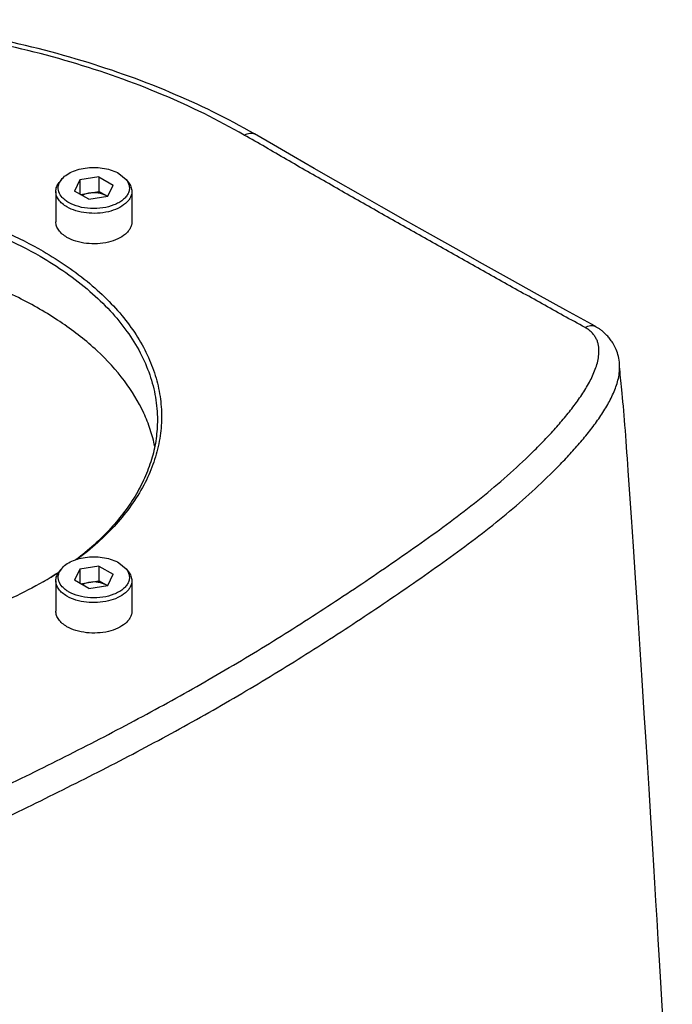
# Model space of a CAD drawing. Header units: millimetres. Extents: x 20 to 4180, y 42 to 2950.
# Tile 126 of 128: x 3489 to 3548, y 2567 to 2656. Entities that reach past the tile are written whole.
import ezdxf

# ---------------------------------------------------------------- set-up
doc = ezdxf.new("R2010")
doc.units = ezdxf.units.MM
doc.header["$LTSCALE"] = 231.275
doc.layers.add('DEFAULT_VBL19', color=7, linetype='CONTINUOUS')
doc.layers.add('TOP_ASM_PBL22', color=7, linetype='CONTINUOUS')

# ---------------------------------------------------------------- blocks, each defined once
blk = doc.blocks.new('TOP_ASM_PBL22', base_point=(3563.15, 2450.027))
at = {"layer": 'TOP_ASM_PBL22', "color": 7}
for p, q in [((3510.404, 2645.288), (3510.405, 2645.287)), ((3510.404, 2645.288), (3510.405, 2645.287)), ((3512.133, 2644.304), (3510.405, 2645.287)), ((3498.141, 2641.715), (3498.804, 2641.158)), ((3492.923, 2641.159), (3492.725, 2640.904)), ((3494.588, 2641.136), (3494.121, 2640.13)), ((3496.33, 2641.406), (3494.588, 2641.136)), ((3494.588, 2641.136), (3494.588, 2639.861)), ((3496.33, 2641.406), (3496.33, 2640.079)), ((3496.33, 2641.406), (3497.606, 2640.669)), ((3497.139, 2639.663), (3497.606, 2640.669)), ((3498.804, 2641.159), (3499.001, 2640.904)), ((3492.426, 2640.094), (3492.426, 2637.338)), ((3495.397, 2639.394), (3494.121, 2640.13)), ((3494.657, 2639.82), (3496.33, 2640.079)), ((3497.07, 2639.652), (3496.33, 2640.079)), ((3499.301, 2640.094), (3499.301, 2637.338)), ((3495.397, 2639.394), (3497.139, 2639.663)), ((3543.467, 2624.254), (3543.458, 2624.407)), ((3544.246, 2614.852), (3544.17, 2615.95)), ((3544.366, 2613.117), (3544.246, 2614.852)), ((3544.534, 2610.642), (3544.366, 2613.117)), ((3544.712, 2607.99), (3544.534, 2610.642)), ((3544.901, 2605.138), (3544.712, 2607.99)), ((3492.923, 2605.948), (3492.726, 2605.693)), ((3494.588, 2605.925), (3494.121, 2604.919)), ((3496.331, 2606.195), (3494.588, 2605.925)), ((3494.588, 2605.925), (3494.588, 2604.65)), ((3496.331, 2606.195), (3496.331, 2604.868)), ((3496.331, 2606.195), (3497.606, 2605.458)), ((3498.141, 2606.504), (3498.804, 2605.948)), ((3498.804, 2605.948), (3499.002, 2605.693)), ((3497.14, 2604.452), (3497.606, 2605.458)), ((3545.105, 2602.042), (3544.901, 2605.138)), ((3492.426, 2604.883), (3492.426, 2602.127)), ((3495.397, 2604.183), (3494.121, 2604.919)), ((3494.658, 2604.609), (3496.331, 2604.868)), ((3495.397, 2604.183), (3497.14, 2604.452)), ((3497.07, 2604.441), (3496.331, 2604.868)), ((3499.301, 2604.883), (3499.301, 2602.127)), ((3545.327, 2598.656), (3545.105, 2602.042)), ((3545.506, 2595.891), (3545.327, 2598.656)), ((3545.698, 2592.897), (3545.506, 2595.891)), ((3545.835, 2590.754), (3545.698, 2592.897)), ((3545.98, 2588.475), (3545.835, 2590.754)), ((3546.133, 2586.042), (3545.98, 2588.475)), ((3546.296, 2583.434), (3546.133, 2586.042))]:
    blk.add_line(p, q, dxfattribs=at)
for points in [[(3541.243, 2627.89), (3538.609, 2629.344), (3536.021, 2630.78), (3533.498, 2632.184), (3531.042, 2633.556), (3528.654, 2634.895), (3526.334, 2636.201), (3524.085, 2637.471), (3521.907, 2638.704), (3519.801, 2639.902), (3517.766, 2641.06), (3515.806, 2642.178), (3513.932, 2643.259), (3512.133, 2644.304)], [(3543.458, 2624.408), (3543.455, 2624.453), (3543.439, 2624.642), (3543.417, 2624.822), (3543.389, 2624.996), (3543.354, 2625.165), (3543.314, 2625.329), (3543.268, 2625.487), (3543.217, 2625.638), (3543.161, 2625.783), (3543.102, 2625.92), (3543.04, 2626.049), (3542.976, 2626.17), (3542.911, 2626.284), (3542.846, 2626.391), (3542.78, 2626.491), (3542.714, 2626.586), (3542.647, 2626.676), (3542.581, 2626.761), (3542.516, 2626.842), (3542.45, 2626.919), (3542.385, 2626.993), (3542.32, 2627.064), (3542.255, 2627.131), (3542.191, 2627.195), (3542.129, 2627.256), (3542.068, 2627.315), (3542.006, 2627.371), (3541.945, 2627.426), (3541.884, 2627.478), (3541.824, 2627.526), (3541.765, 2627.572), (3541.707, 2627.614), (3541.649, 2627.654), (3541.591, 2627.691), (3541.533, 2627.728), (3541.473, 2627.763), (3541.413, 2627.797), (3541.355, 2627.829), (3541.301, 2627.858), (3541.234, 2627.893)], [(3543.66, 2622.146), (3543.574, 2622.982), (3543.549, 2623.242), (3543.524, 2623.506), (3543.502, 2623.767), (3543.483, 2624.018), (3543.467, 2624.254)], [(3544.17, 2615.95), (3544.132, 2616.481), (3544.095, 2616.999), (3544.058, 2617.503), (3544.021, 2617.994), (3543.985, 2618.472), (3543.949, 2618.937), (3543.912, 2619.391), (3543.876, 2619.832), (3543.839, 2620.261), (3543.802, 2620.676), (3543.765, 2621.073), (3543.729, 2621.453), (3543.693, 2621.812), (3543.66, 2622.146)], [(3548.236, 2550.325), (3548.19, 2551.162), (3548.053, 2553.65), (3547.9, 2556.384), (3547.74, 2559.216), (3547.591, 2561.832), (3547.454, 2564.206), (3547.324, 2566.436), (3547.199, 2568.552), (3547.08, 2570.552), (3546.968, 2572.44), (3546.86, 2574.231), (3546.757, 2575.937), (3546.658, 2577.566), (3546.562, 2579.126), (3546.47, 2580.621), (3546.296, 2583.434)]]:
    blk.add_lwpolyline(points, dxfattribs=at)
for centre, radius, start, end in [((3496.286, 2638.527), 1.367, 55.63613, 60.04009), ((3474.88, 2633.201), 32.807, 299.96846, 302.9241), ((3475.088, 2632.268), 31.894, 300.48575, 303.57409), ((3496.286, 2603.316), 1.367, 55.63613, 60.04009)]:
    blk.add_arc(centre, radius, start, end, dxfattribs=at)
for points, knots in [([(3510.405, 2645.287), (3507.95, 2646.704), (3502.679, 2649.277), (3494.168, 2652.263), (3484.981, 2654.447), (3478.615, 2655.326), (3475.371, 2655.625)], [0, 0, 0, 0, 0.231156, 0.476822, 0.734271, 1, 1, 1, 1]), ([(3509.48, 2645.187), (3507.1, 2646.562), (3501.981, 2649.061), (3493.703, 2651.972), (3484.749, 2654.109), (3478.538, 2654.976), (3475.371, 2655.273)], [0, 0, 0, 0, 0.230198, 0.475696, 0.733525, 1, 1, 1, 1]), ([(3509.48, 2645.187), (3509.561, 2645.234), (3509.722, 2645.312), (3509.97, 2645.373), (3510.202, 2645.37), (3510.342, 2645.322), (3510.404, 2645.288)], [0, 0, 0, 0, 0.290218, 0.549746, 0.782876, 1, 1, 1, 1]), ([(3540.341, 2627.776), (3539.042, 2628.492), (3536.447, 2629.928), (3532.563, 2632.088), (3528.689, 2634.255), (3524.825, 2636.428), (3520.973, 2638.607), (3517.132, 2640.794), (3513.297, 2642.978), (3510.763, 2644.471), (3509.48, 2645.187)], [0, 0, 0, 0, 0.125613, 0.251055, 0.376322, 0.501416, 0.626327, 0.751074, 0.875614, 1, 1, 1, 1]), ([(3492.923, 2641.159), (3493.037, 2641.305), (3493.332, 2641.579), (3493.886, 2641.89), (3494.549, 2642.117), (3495.285, 2642.247), (3496.053, 2642.274), (3496.811, 2642.196), (3497.516, 2642.016), (3497.947, 2641.827), (3498.141, 2641.715)], [0, 0, 0, 0, 0.099227, 0.212527, 0.338345, 0.473035, 0.611749, 0.749093, 0.880078, 1, 1, 1, 1]), ([(3492.426, 2640.094), (3492.426, 2640.234), (3492.482, 2640.528), (3492.633, 2640.784), (3492.726, 2640.904)], [0, 0, 0, 0, 0.480736, 1, 1, 1, 1]), ([(3493.586, 2639.085), (3493.476, 2639.148), (3493.272, 2639.284), (3492.939, 2639.585), (3492.706, 2639.949), (3492.632, 2640.339), (3492.654, 2640.627), (3492.752, 2640.907), (3492.86, 2641.077), (3492.923, 2641.159)], [0, 0, 0, 0, 0.151367, 0.291046, 0.536212, 0.648965, 0.760715, 0.876332, 1, 1, 1, 1]), ([(3498.804, 2641.158), (3498.877, 2641.065), (3498.998, 2640.868), (3499.092, 2640.541), (3499.084, 2640.207), (3498.974, 2639.882), (3498.77, 2639.577), (3498.48, 2639.3), (3498.114, 2639.057), (3497.521, 2638.778), (3496.662, 2638.561), (3495.576, 2638.512), (3494.522, 2638.67), (3493.869, 2638.921), (3493.586, 2639.085)], [0, 0, 0, 0, 0.049079, 0.094705, 0.139239, 0.185279, 0.23505, 0.289911, 0.350405, 0.416299, 0.560825, 0.714152, 0.864277, 1, 1, 1, 1]), ([(3499.002, 2640.904), (3499.094, 2640.784), (3499.245, 2640.528), (3499.301, 2640.234), (3499.301, 2640.094)], [0, 0, 0, 0, 0.519394, 1, 1, 1, 1]), ([(3475.37, 2640.074), (3476.843, 2639.833), (3479.725, 2639.247), (3483.876, 2638.045), (3487.731, 2636.55), (3490.136, 2635.338), (3491.267, 2634.684)], [0, 0, 0, 0, 0.265551, 0.522188, 0.767619, 1, 1, 1, 1]), ([(3493.433, 2638.69), (3493.282, 2638.777), (3493.009, 2638.966), (3492.681, 2639.309), (3492.474, 2639.69), (3492.426, 2639.963), (3492.426, 2640.094)], [0, 0, 0, 0, 0.289393, 0.549111, 0.782299, 1, 1, 1, 1]), ([(3499.301, 2640.094), (3499.301, 2639.996), (3499.275, 2639.795), (3499.16, 2639.505), (3498.973, 2639.231), (3498.622, 2638.878), (3498.023, 2638.514), (3497.162, 2638.226), (3496.195, 2638.09), (3495.202, 2638.118), (3494.263, 2638.306), (3493.687, 2638.543), (3493.433, 2638.69)], [0, 0, 0, 0, 0.042862, 0.087488, 0.135328, 0.187286, 0.304557, 0.438226, 0.582577, 0.729703, 0.871351, 1, 1, 1, 1]), ([(3495.459, 2639.944), (3495.399, 2639.935), (3495.173, 2639.892), (3494.953, 2639.815), (3494.804, 2639.736)], [0, 0, 0, 0, 0.264443, 1, 1, 1, 1]), ([(3496.968, 2639.711), (3496.866, 2639.77), (3496.637, 2639.868), (3496.133, 2639.986), (3495.726, 2639.985), (3495.459, 2639.944)], [0, 0, 0, 0, 0.228219, 0.478251, 1, 1, 1, 1]), ([(3475.371, 2639.543), (3476.819, 2639.302), (3479.652, 2638.722), (3483.733, 2637.535), (3487.524, 2636.061), (3489.889, 2634.868), (3491.002, 2634.225)], [0, 0, 0, 0, 0.265515, 0.522119, 0.767554, 1, 1, 1, 1]), ([(3493.433, 2635.935), (3493.282, 2636.022), (3493.008, 2636.21), (3492.681, 2636.554), (3492.474, 2636.935), (3492.426, 2637.208), (3492.426, 2637.339)], [0, 0, 0, 0, 0.289415, 0.549128, 0.782296, 1, 1, 1, 1]), ([(3499.301, 2637.337), (3499.301, 2637.239), (3499.274, 2637.038), (3499.159, 2636.749), (3498.972, 2636.474), (3498.621, 2636.122), (3498.022, 2635.757), (3497.161, 2635.47), (3496.195, 2635.335), (3495.202, 2635.362), (3494.263, 2635.55), (3493.687, 2635.788), (3493.433, 2635.935)], [0, 0, 0, 0, 0.042863, 0.087494, 0.135344, 0.187313, 0.304602, 0.438277, 0.582621, 0.729734, 0.871365, 1, 1, 1, 1]), ([(3501.381, 2617.028), (3501.278, 2617.542), (3501.004, 2618.572), (3500.191, 2620.612), (3498.663, 2623.099), (3496.15, 2625.826), (3492.986, 2628.302), (3489.239, 2630.48), (3484.987, 2632.317), (3480.321, 2633.777), (3477.051, 2634.467), (3475.371, 2634.746)], [0, 0, 0, 0, 0.047339, 0.095885, 0.197946, 0.308614, 0.429016, 0.559292, 0.698789, 0.846257, 1, 1, 1, 1]), ([(3491.267, 2634.684), (3492.752, 2633.827), (3494.84, 2632.407), (3497.25, 2630.199), (3498.755, 2628.497), (3499.989, 2626.721), (3500.943, 2624.884), (3501.605, 2623.001), (3501.97, 2621.089), (3502.032, 2619.164), (3501.791, 2617.244), (3501.25, 2615.347), (3500.112, 2612.816), (3497.911, 2609.779), (3495.622, 2607.752), (3494.343, 2606.797)], [0, 0, 0, 0, 0.147649, 0.216145, 0.281171, 0.342998, 0.402053, 0.458921, 0.514332, 0.56912, 0.62417, 0.680346, 0.738427, 0.862503, 1, 1, 1, 1]), ([(3491.002, 2634.225), (3492.593, 2633.306), (3494.822, 2631.772), (3497.343, 2629.359), (3498.877, 2627.499), (3500.09, 2625.557), (3500.969, 2623.551), (3501.5, 2621.501), (3501.62, 2620.112), (3501.62, 2619.426)], [0, 0, 0, 0, 0.289273, 0.422539, 0.548499, 0.667896, 0.78187, 0.891953, 1, 1, 1, 1]), ([(3451.438, 2576.448), (3451.498, 2576.411), (3451.588, 2576.354), (3451.714, 2576.284), (3451.82, 2576.241), (3451.929, 2576.201), (3452.078, 2576.148), (3452.269, 2576.086), (3452.502, 2576.018), (3452.822, 2575.935), (3453.236, 2575.851), (3453.744, 2575.784), (3454.261, 2575.746), (3454.783, 2575.727), (3455.825, 2575.722), (3457.378, 2575.824), (3459.412, 2576.109), (3461.402, 2576.487), (3463.981, 2577.08), (3467.119, 2577.946), (3470.786, 2579.116), (3474.349, 2580.385), (3477.81, 2581.746), (3482.276, 2583.651), (3486.623, 2585.693), (3490.9, 2587.783), (3495.102, 2589.883), (3500.259, 2592.566), (3506.285, 2595.91), (3511.153, 2598.821), (3514.944, 2601.204), (3517.729, 2603.008), (3520.472, 2604.834), (3523.177, 2606.676), (3525.838, 2608.533), (3528.431, 2610.421), (3530.924, 2612.355), (3533.289, 2614.342), (3535.145, 2616.06), (3536.542, 2617.466), (3537.536, 2618.528), (3538.476, 2619.605), (3539.35, 2620.7), (3540.138, 2621.815), (3540.709, 2622.773), (3541.087, 2623.555), (3541.396, 2624.331), (3541.596, 2625.138), (3541.596, 2625.853), (3541.538, 2626.255), (3541.454, 2626.557), (3541.313, 2626.851), (3541.153, 2627.082), (3541.002, 2627.26), (3540.876, 2627.392), (3540.74, 2627.523), (3540.641, 2627.605), (3540.585, 2627.64)], [0, 0, 0, 0, 0.001937, 0.002938, 0.003993, 0.005072, 0.006162, 0.008368, 0.010607, 0.012879, 0.017514, 0.022246, 0.027035, 0.031846, 0.036664, 0.05585, 0.074774, 0.093415, 0.111796, 0.14791, 0.183334, 0.218157, 0.252397, 0.286111, 0.352337, 0.385085, 0.417659, 0.48218, 0.545703, 0.608098, 0.638898, 0.669457, 0.6998, 0.729956, 0.759892, 0.789483, 0.818583, 0.847066, 0.874839, 0.888442, 0.901846, 0.915024, 0.927937, 0.940534, 0.952751, 0.958698, 0.964528, 0.975823, 0.981385, 0.984187, 0.987041, 0.990009, 0.993142, 0.994778, 0.99646, 0.998185, 1, 1, 1, 1]), ([(3540.341, 2627.777), (3540.419, 2627.824), (3540.574, 2627.903), (3540.813, 2627.968), (3541.038, 2627.97), (3541.174, 2627.926), (3541.234, 2627.895)], [0, 0, 0, 0, 0.291348, 0.55103, 0.783625, 1, 1, 1, 1]), ([(3540.585, 2627.64), (3540.566, 2627.652), (3540.485, 2627.699), (3540.403, 2627.743), (3540.341, 2627.776)], [0, 0, 0, 0, 0.246058, 1, 1, 1, 1]), ([(3450.071, 2574.231), (3450.129, 2574.202), (3450.254, 2574.157), (3450.41, 2574.095), (3450.542, 2574.045), (3450.682, 2573.991), (3450.941, 2573.893), (3451.318, 2573.75), (3451.786, 2573.591), (3452.272, 2573.458), (3452.775, 2573.359), (3453.287, 2573.286), (3453.983, 2573.216), (3454.86, 2573.176), (3455.913, 2573.188), (3456.963, 2573.25), (3458.346, 2573.383), (3460.048, 2573.631), (3462.053, 2574.016), (3464.017, 2574.467), (3466.573, 2575.131), (3469.691, 2576.059), (3473.343, 2577.284), (3476.892, 2578.605), (3480.344, 2580.012), (3483.708, 2581.49), (3487.002, 2583.02), (3490.246, 2584.585), (3493.456, 2586.166), (3496.631, 2587.77), (3499.768, 2589.399), (3502.86, 2591.057), (3505.904, 2592.744), (3508.895, 2594.463), (3512.794, 2596.789), (3516.608, 2599.182), (3520.343, 2601.632), (3523.093, 2603.483), (3525.805, 2605.347), (3528.463, 2607.233), (3531.038, 2609.158), (3533.5, 2611.132), (3535.824, 2613.163), (3537.637, 2614.918), (3538.997, 2616.353), (3539.958, 2617.436), (3540.855, 2618.536), (3541.675, 2619.655), (3542.395, 2620.796), (3542.984, 2621.962), (3543.328, 2622.971), (3543.461, 2623.789), (3543.47, 2624.2), (3543.458, 2624.403)], [0, 0, 0, 0, 0.001761, 0.003606, 0.004583, 0.005599, 0.007709, 0.012091, 0.016586, 0.021162, 0.025805, 0.030509, 0.035259, 0.044817, 0.054389, 0.063933, 0.073423, 0.092204, 0.110722, 0.128992, 0.147045, 0.182596, 0.217527, 0.251875, 0.285667, 0.31897, 0.351884, 0.38453, 0.417001, 0.449287, 0.481364, 0.513205, 0.544789, 0.576094, 0.607113, 0.668361, 0.698634, 0.728703, 0.758585, 0.788205, 0.817415, 0.846083, 0.874098, 0.901386, 0.914745, 0.927888, 0.940781, 0.95338, 0.96563, 0.977474, 0.988882, 0.994452, 1, 1, 1, 1]), ([(3501.62, 2619.426), (3501.62, 2618.859), (3501.539, 2617.716), (3501.177, 2616.019), (3500.577, 2614.346), (3499.444, 2612.119), (3497.416, 2609.447), (3495.373, 2607.631), (3494.241, 2606.771)], [0, 0, 0, 0, 0.112144, 0.225743, 0.342161, 0.462596, 0.718844, 1, 1, 1, 1]), ([(3492.924, 2605.948), (3493.037, 2606.095), (3493.333, 2606.368), (3493.886, 2606.679), (3494.549, 2606.906), (3495.285, 2607.036), (3496.054, 2607.063), (3496.812, 2606.985), (3497.516, 2606.806), (3497.948, 2606.616), (3498.141, 2606.504)], [0, 0, 0, 0, 0.099227, 0.212527, 0.338345, 0.473035, 0.611749, 0.749093, 0.880078, 1, 1, 1, 1]), ([(3493.586, 2603.874), (3493.476, 2603.937), (3493.273, 2604.073), (3492.939, 2604.374), (3492.706, 2604.738), (3492.632, 2605.128), (3492.654, 2605.416), (3492.752, 2605.696), (3492.86, 2605.866), (3492.924, 2605.948)], [0, 0, 0, 0, 0.151367, 0.291046, 0.536212, 0.648965, 0.760715, 0.876332, 1, 1, 1, 1]), ([(3498.804, 2605.948), (3498.877, 2605.854), (3498.998, 2605.657), (3499.092, 2605.33), (3499.084, 2604.996), (3498.975, 2604.671), (3498.77, 2604.366), (3498.481, 2604.089), (3498.115, 2603.846), (3497.521, 2603.567), (3496.662, 2603.35), (3495.576, 2603.301), (3494.522, 2603.459), (3493.87, 2603.71), (3493.586, 2603.874)], [0, 0, 0, 0, 0.049079, 0.094705, 0.139239, 0.185279, 0.23505, 0.289911, 0.350405, 0.416299, 0.560825, 0.714152, 0.864277, 1, 1, 1, 1]), ([(3492.426, 2604.883), (3492.426, 2605.023), (3492.482, 2605.317), (3492.633, 2605.573), (3492.726, 2605.693)], [0, 0, 0, 0, 0.480736, 1, 1, 1, 1]), ([(3499.002, 2605.693), (3499.095, 2605.573), (3499.245, 2605.317), (3499.301, 2605.023), (3499.301, 2604.883)], [0, 0, 0, 0, 0.519394, 1, 1, 1, 1]), ([(3491.268, 2604.781), (3489.495, 2603.757), (3485.618, 2601.952), (3479.305, 2600.033), (3472.47, 2598.852), (3465.37, 2598.453), (3458.27, 2598.852), (3451.435, 2600.033), (3445.122, 2601.952), (3441.245, 2603.757), (3439.472, 2604.78)], [0, 0, 0, 0, 0.114153, 0.237324, 0.366974, 0.499998, 0.633023, 0.762674, 0.885845, 1, 1, 1, 1]), ([(3493.433, 2603.479), (3493.282, 2603.566), (3493.009, 2603.755), (3492.681, 2604.098), (3492.475, 2604.479), (3492.426, 2604.752), (3492.426, 2604.883)], [0, 0, 0, 0, 0.289393, 0.549111, 0.782299, 1, 1, 1, 1]), ([(3499.301, 2604.883), (3499.301, 2604.785), (3499.275, 2604.584), (3499.16, 2604.294), (3498.973, 2604.02), (3498.622, 2603.667), (3498.023, 2603.303), (3497.162, 2603.015), (3496.196, 2602.879), (3495.203, 2602.907), (3494.264, 2603.095), (3493.687, 2603.332), (3493.433, 2603.479)], [0, 0, 0, 0, 0.042862, 0.087488, 0.135328, 0.187286, 0.304557, 0.438226, 0.582577, 0.729703, 0.871351, 1, 1, 1, 1]), ([(3495.459, 2604.733), (3495.399, 2604.724), (3495.174, 2604.681), (3494.953, 2604.604), (3494.804, 2604.525)], [0, 0, 0, 0, 0.264443, 1, 1, 1, 1]), ([(3496.969, 2604.5), (3496.866, 2604.559), (3496.637, 2604.657), (3496.133, 2604.775), (3495.726, 2604.775), (3495.459, 2604.733)], [0, 0, 0, 0, 0.228219, 0.478251, 1, 1, 1, 1]), ([(3493.433, 2600.724), (3493.282, 2600.811), (3493.009, 2601), (3492.681, 2601.343), (3492.474, 2601.724), (3492.426, 2601.997), (3492.426, 2602.128)], [0, 0, 0, 0, 0.289415, 0.549128, 0.782296, 1, 1, 1, 1]), ([(3499.301, 2602.126), (3499.301, 2602.028), (3499.275, 2601.827), (3499.159, 2601.538), (3498.972, 2601.263), (3498.621, 2600.911), (3498.022, 2600.547), (3497.161, 2600.259), (3496.195, 2600.124), (3495.202, 2600.151), (3494.263, 2600.339), (3493.687, 2600.577), (3493.433, 2600.724)], [0, 0, 0, 0, 0.042863, 0.087494, 0.135344, 0.187313, 0.304602, 0.438277, 0.582621, 0.729734, 0.871365, 1, 1, 1, 1])]:
    blk.add_open_spline(points, degree=3, knots=knots, dxfattribs=at)
blk = doc.blocks.new('DEFAULT_VBL19', base_point=(3738.453, 2286.165))
at = {"layer": 'TOP_ASM_PBL22'}
blk.add_blockref('TOP_ASM_PBL22', (3563.15, 2450.027), dxfattribs=at)

msp = doc.modelspace()

# ---------------------------------------------------------------- block references
at = {"layer": 'DEFAULT_VBL19'}
msp.add_blockref('DEFAULT_VBL19', (3738.453, 2286.165), dxfattribs=at)

doc.saveas('drawing.dxf')
